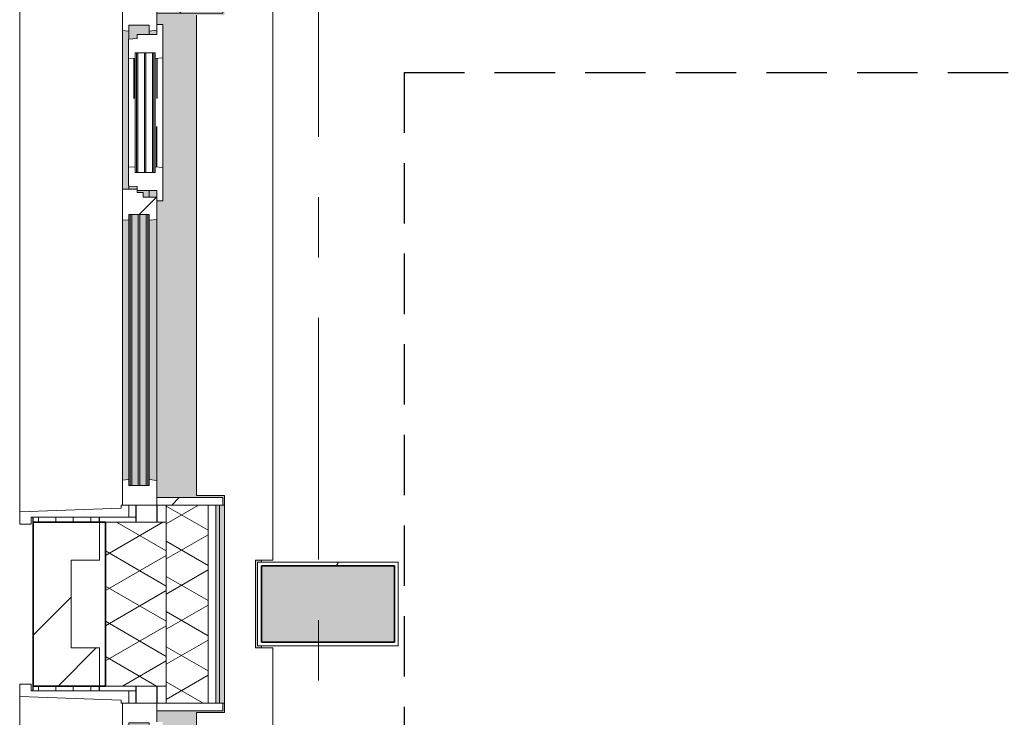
# Model space of a CAD drawing. Extents: x 3165 to 57695, y -7842 to 39081.
# Tile 18 of 248: x 3731 to 6319, y 33697 to 35531. Entities that reach past the tile are written whole.
import ezdxf

# ---------------------------------------------------------------- set-up
doc = ezdxf.new("R2010")
doc.units = 0
doc.header["$LTSCALE"] = 50
for name, pattern in [('HIDDEN2', [4.7625, 3.175, -1.5875]), ('Onderlegger 3e verdieping$0$gestippeld', [6.35, 3.175, -3.175]), ('Onderlegger 3e verdieping$0$stramien', [22.225, 12.7, -3.175, 3.175, -3.175])]:
    doc.linetypes.add(name, pattern=pattern)
doc.layers.get('0').update_dxf_attribs({"linetype": 'CONTINUOUS'})
for name, color, linetype, lineweight in [('Onderlegger 3e verdieping$0$A-GENM', 8, 'CONTINUOUS', 18), ('Onderlegger 3e verdieping$0$A-GLAZ', 8, 'CONTINUOUS', 25), ('Onderlegger 3e verdieping$0$A-GLAZ-GLAS', 8, 'CONTINUOUS', 25), ('Onderlegger 3e verdieping$0$A-WALL', 8, 'CONTINUOUS', 25), ('Onderlegger 3e verdieping$0$A-WALL-PATT', 8, 'CONTINUOUS', 50), ('Onderlegger 3e verdieping$0$I-WALL', 8, 'CONTINUOUS', 25), ('Onderlegger 3e verdieping$0$S-COLS', 8, 'CONTINUOUS', 18), ('Onderlegger 3e verdieping$0$S-GRID', 8, 'CONTINUOUS', 18)]:
    doc.layers.add(name, color=color, linetype=linetype, lineweight=lineweight)
pattern_1 = [(90, (-3255, 18388.203), (-45.688, 3e-15), []), (180, (-3255, 18388.2), (-45.688, -105), [45.688, -45.688])]
pattern_2 = [(315, (-33078.2, 3941.6), (212.132, 212.132), [])]
pattern_3 = [(315, (-34911.53, 3941.6), (212.132, 212.132), [])]

# ---------------------------------------------------------------- blocks, each defined once
blk = doc.blocks.new('Onderlegger 3e verdieping$0$42_KA leemstuc betonkolomafwerking - Type-V75-Plotview 3e Verdieping - schaal 1 op 100')
at = {"layer": 'Onderlegger 3e verdieping$0$A-GENM'}
h = blk.add_hatch(dxfattribs=at)
h.set_pattern_fill('FP_172', color=256, style=0, pattern_type=2)
h.set_pattern_definition([(0, (-4633.6, -34161.87), (406.4, 101.6), [33.528, -271.272, 33.528, -271.272, -1625.6]), (0, (-4633.6, -34161.87), (406.4, 101.6), [-609.6, 33.528, -576.072, 33.528, -271.272, -711.2]), (0, (-4633.6, -34161.87), (406.4, 101.6), [-1524, 33.528, -169.672, 33.528, -474.472]), (120, (-4481.2, -34111.07), (-291.18818, 301.15272), [33.528, -271.272, 33.528, -1896.872]), (120, (-4481.2, -34111.07), (-291.18818, 301.15272), [-338.328, -271.272, 33.528, -576.072, -1016]), (120, (-4481.2, -34111.07), (-291.18818, 301.15272), [-1219.2, 33.528, -271.272, 33.528, -677.672]), (120, (-4481.2, -34111.07), (-291.18818, 301.15272), [-1557.528, -169.672, 33.528, -474.472]), (240, (-4430.4, -33907.87), (-115.21182, -402.75272), [33.528, -271.272, 33.528, -1896.872]), (240, (-4430.4, -33907.87), (-115.21182, -402.75272), [-338.328, -271.272, 33.528, -576.072, -1016]), (240, (-4430.4, -33907.87), (-115.21182, -402.75272), [-1219.2, 33.528, -271.272, 33.528, -677.672]), (240, (-4430.4, -33907.87), (-115.21182, -402.75272), [-1557.528, -169.672, 33.528, -474.472])])
h.paths.add_polyline_path([(-277, -277), (93, -277), (93, -57), (-277, -57)], flags=0)
h.paths.add_polyline_path([(-267, -267), (-267, -67), (83, -67), (83, -267)], flags=0)
for p, q in [((93, -57), (-277, -57)), ((-277, -57), (-277, -277)), ((-267, -67), (83, -67)), ((-267, -267), (-267, -67)), ((83, -67), (83, -267)), ((93, -277), (93, -57)), ((-277, -277), (93, -277)), ((83, -267), (-267, -267))]:
    blk.add_line(p, q, dxfattribs=at)
blk = doc.blocks.new('Onderlegger 3e verdieping$0$31_KA_Houten kozijn metselwerkgevel met draaiend deel verdieping - 31_KA_Houten kozijn metselwerkgevel met draaiend deel verdieping-V181-Plotview 3e Verdieping - schaal 1 op 100')
at = {"layer": 'Onderlegger 3e verdieping$0$A-GLAZ', "lineweight": 18}
h = blk.add_hatch(dxfattribs=at)
h.set_pattern_fill('FP_375', color=256, style=0, pattern_type=2)
h.set_pattern_definition(pattern_2)
h.paths.add_polyline_path([(-706.5, 180.1), (-688.5, 180.1), (-688.5, -76.9), (-656.5, -76.9), (-656.5, -56.9), (-664.2, -56.9), (-673.9, 210.1), (-706.5, 210.1)], flags=0)
h = blk.add_hatch(dxfattribs=at)
h.set_pattern_fill('FP_375', color=256, style=0, pattern_type=2)
h.set_pattern_definition(pattern_2)
h.paths.add_polyline_path([(-656.5, -60), (-656.5, -150), (-591.8, -150), (-589.5, -129.8), (-604.5, -129.8), (-604.5, -77), (-589.5, -77), (-591.1, -60)], flags=0)
h.paths.add_polyline_path([(589.5, -129.8), (591.8, -150), (656.5, -150), (656.5, -60), (591.1, -60), (589.5, -77), (604.5, -77), (603.8, -129.8)], flags=0)
at = {"layer": 'Onderlegger 3e verdieping$0$A-GLAZ'}
h = blk.add_hatch(color=256, dxfattribs=at)
h.paths.add_polyline_path([(-604.5, -80.3), (107, -80.3), (107, -77), (-604.5, -77)], flags=0)
h.paths.add_polyline_path([(-604.5, -126.3), (-604.5, -129.8), (107, -129.8), (107, -126.3), (-595.7, -126.3)], flags=0)
h.paths.add_polyline_path([(-604.5, -84.3), (-604.5, -101.3), (107, -101.3), (107, -84.3), (-591.8, -84.3)], flags=0)
h.paths.add_polyline_path([(-604.5, -122.3), (107, -122.3), (107, -105.3), (-604.5, -105.3)], flags=0)
h.paths.add_polyline_path([(152.5, -129.8), (170, -129.8), (170, -99), (165, -99), (165, -114), (152.5, -114), (152.5, -126.3)], flags=0)
h.paths.add_polyline_path([(174, -99), (180.5, -99), (182.1, -77), (174, -77), (174, -93)], flags=0)
h.paths.add_polyline_path([(567.9, -77), (569.5, -99), (580, -99), (580, -129.8), (604.5, -129.8), (603.8, -77), (569.5, -77)], flags=0)
h = blk.add_hatch(color=256, dxfattribs=at)
h.paths.add_polyline_path([(-591.1, -60), (-589.5, -77), (92, -77), (93.6, -60), (-589.5, -60)], flags=0)
h.paths.add_polyline_path([(174, -60), (174, -77), (589.6, -76), (591.1, -60), (589.5, -60)], flags=0)
blk.add_hatch(color=256, dxfattribs=at).paths.add_polyline_path([(-656.5, -323.5), (-656.5, -328.5), (-631.5, -328.5), (-631.5, -255), (631.5, -255), (631.5, -328.5), (656.5, -328.5), (656.5, -323.5), (636.5, -323.5), (636.5, -150), (607, -150), (607, -166), (143, -166), (143, -150), (-636.5, -150), (-636.5, -323.5)], flags=0)
h = blk.add_hatch(color=256, dxfattribs=at)
h.paths.add_polyline_path([(-591.8, -150), (94.3, -150), (92, -129.8), (-589.5, -129.8)], flags=0)
h.paths.add_polyline_path([(152.5, -129.8), (152.5, -150), (170, -150), (170, -129.8)], flags=0)
h.paths.add_polyline_path([(580, -129.8), (580, -150), (591.8, -150), (589.5, -129.8)], flags=0)
at = {"layer": 'Onderlegger 3e verdieping$0$A-GLAZ', "lineweight": 18}
for p, q in [((-706.5, 210.1), (-673.9, 210.1)), ((-706.5, 180.1), (-706.5, 210.1)), ((-673.9, 210.1), (-664.2, -56.9)), ((-673.9, 210.1), (673.9, 210.1)), ((673.9, 210.1), (664.2, -56.9)), ((706.5, 210.1), (673.9, 210.1)), ((706.5, 180.1), (706.5, 210.1)), ((-688.5, 180.1), (-706.5, 180.1)), ((-688.5, -76.9), (-688.5, 180.1)), ((688.5, -76.9), (688.5, 180.1)), ((688.5, 180.1), (706.5, 180.1)), ((-656.5, -76.9), (-688.5, -76.9)), ((-688.5, -76.9), (-688.5, -94.9)), ((-664.2, -56.9), (-656.5, -56.9)), ((-656.5, -56.9), (-656.5, -76.9)), ((-656.5, -150), (-656.5, -60)), ((-656.5, -60), (-591.1, -60)), ((-604.5, -77), (-604.5, -80.3)), ((-589.5, -77), (-604.5, -77)), ((-591.1, -60), (93.6, -60)), ((-591.1, -60), (-589.5, -77)), ((92, -77), (-589.5, -77)), ((92, -77), (93.6, -60)), ((107, -77), (92, -77)), ((93.6, -60), (174, -60)), ((107, -80.3), (107, -77)), ((174, -60), (174, -99)), ((174, -60), (591.1, -60)), ((182.1, -77), (174, -77)), ((589.5, -77), (567.9, -77)), ((589.5, -77), (591.1, -60)), ((604.5, -77), (589.5, -77)), ((591.1, -60), (656.5, -60)), ((604.5, -129.8), (604.5, -77)), ((664.2, -56.9), (656.5, -56.9)), ((656.5, -56.9), (656.5, -76.9)), ((656.5, -60), (656.5, -150)), ((656.5, -76.9), (688.5, -76.9)), ((688.5, -94.9), (688.5, -76.9)), ((-604.5, -84.3), (-604.5, -101.3)), ((107, -101.3), (107, -84.3)), ((165, -99), (165, -114)), ((170, -99), (165, -99)), ((-604.5, -105.3), (-604.5, -122.3)), ((-604.5, -126.3), (-604.5, -129.8)), ((107, -122.3), (107, -105.3)), ((107, -129.8), (107, -126.3)), ((152.5, -114), (152.5, -150)), ((165, -114), (152.5, -114)), ((-656.5, -150), (-636.5, -150)), ((-656.5, -323.5), (-656.5, -150)), ((-591.8, -150), (-656.5, -150)), ((-636.5, -150), (-636.5, -323.5)), ((-604.5, -129.8), (-589.5, -129.8)), ((-589.5, -129.8), (-591.8, -150)), ((94.3, -150), (-591.8, -150)), ((-589.5, -129.8), (92, -129.8)), ((92, -129.8), (107, -129.8)), ((94.3, -150), (92, -129.8)), ((143, -150), (94.3, -150)), ((152.5, -129.8), (170, -129.8)), ((580, -129.8), (589.5, -129.8)), ((589.5, -129.8), (604.5, -129.8)), ((591.8, -150), (589.5, -129.8)), ((656.5, -150), (607, -150)), ((636.5, -150), (656.5, -150)), ((636.5, -323.5), (636.5, -150)), ((656.5, -150), (656.5, -323.5)), ((-636.5, -323.5), (-656.5, -323.5)), ((-656.5, -328.5), (-656.5, -323.5)), ((656.5, -323.5), (636.5, -323.5)), ((656.5, -323.5), (656.5, -328.5))]:
    blk.add_line(p, q, dxfattribs=at)
blk = doc.blocks.new('Onderlegger 3e verdieping$0$31_KA_Houten kozijn metselwerkgevel met draaiend deel verdieping - 31_KA_Houten kozijn metselwerkgevel met draaiend deel verdieping-V182-Plotview 3e Verdieping - schaal 1 op 100')
at = {"layer": 'Onderlegger 3e verdieping$0$A-GLAZ', "lineweight": 18}
h = blk.add_hatch(dxfattribs=at)
h.set_pattern_fill('FP_376', color=256, style=0, pattern_type=2)
h.set_pattern_definition(pattern_3)
h.paths.add_polyline_path([(656.5, -68), (656.5, -76.9), (688.5, -76.9), (688.5, 180.1), (706.5, 180.1), (706.5, 210.1), (673.9, 210.1), (664.2, -56.9), (656.5, -56.9)], flags=0)
at = {"layer": 'Onderlegger 3e verdieping$0$A-GLAZ'}
h = blk.add_hatch(color=256, dxfattribs=at)
h.paths.add_polyline_path([(-604.5, -126.3), (-604.5, -129.8), (107, -129.8), (107, -126.3), (-595.7, -126.3)], flags=0)
h.paths.add_polyline_path([(-604.5, -105.3), (-604.5, -122.3), (107, -122.3), (107, -105.3), (-591.8, -105.3)], flags=0)
h.paths.add_polyline_path([(-604.5, -101.3), (107, -101.3), (107, -84.3), (-604.5, -84.3)], flags=0)
h.paths.add_polyline_path([(-604.5, -80.3), (107, -80.3), (107, -77), (-604.5, -77)], flags=0)
h.paths.add_polyline_path([(152.5, -129.8), (170, -129.8), (170, -99), (165, -99), (165, -114), (152.5, -114), (152.5, -126.3)], flags=0)
h.paths.add_polyline_path([(174, -80.3), (174, -99), (180.5, -99), (182.1, -77), (174, -77)], flags=0)
h.paths.add_polyline_path([(567.9, -77), (569.5, -99), (580, -99), (580, -129.8), (604.5, -129.8), (604.5, -77), (569.5, -77)], flags=0)
h = blk.add_hatch(color=256, dxfattribs=at)
h.paths.add_polyline_path([(-591.1, -60), (-589.5, -77), (92.1, -76), (93.6, -60), (-589.5, -60)], flags=0)
h.paths.add_polyline_path([(174, -60), (174, -77), (589.6, -76), (591.1, -60), (502.6, -60)], flags=0)
at = {"layer": 'Onderlegger 3e verdieping$0$A-GLAZ', "lineweight": 18}
h = blk.add_hatch(dxfattribs=at)
h.set_pattern_fill('FP_376', color=256, style=0, pattern_type=2)
h.set_pattern_definition(pattern_3)
h.paths.add_polyline_path([(92, -77), (107, -77), (107, -129.8), (92, -129.8), (94.3, -150), (152.5, -150), (152.5, -114), (165, -114), (165, -99), (174, -99), (174, -60), (93.6, -60), (92.8, -68)], flags=0)
at = {"layer": 'Onderlegger 3e verdieping$0$A-GLAZ'}
blk.add_hatch(color=256, dxfattribs=at).paths.add_polyline_path([(-656.5, -323.5), (-656.5, -328.5), (-631.5, -328.5), (-631.5, -255), (631.5, -255), (631.5, -328.5), (656.5, -328.5), (656.5, -323.5), (636.5, -323.5), (636.5, -150), (607, -150), (607, -166), (143, -166), (143, -150), (-636.5, -150), (-636.5, -323.5)], flags=0)
at = {"layer": 'Onderlegger 3e verdieping$0$A-GLAZ', "lineweight": 18}
h = blk.add_hatch(dxfattribs=at)
h.set_pattern_fill('FP_376', color=256, style=0, pattern_type=2)
h.set_pattern_definition(pattern_3)
h.paths.add_polyline_path([(-656.5, -323.5), (-636.5, -323.5), (-636.5, -150), (-656.5, -150)], flags=0)
h.paths.add_polyline_path([(636.5, -150), (636.5, -323.5), (656.5, -323.5), (656.5, -150)], flags=0)
at = {"layer": 'Onderlegger 3e verdieping$0$A-GLAZ'}
h = blk.add_hatch(color=256, dxfattribs=at)
h.paths.add_polyline_path([(-591.8, -150), (94.3, -150), (92, -129.8), (-589.5, -129.8)], flags=0)
h.paths.add_polyline_path([(152.5, -145.8), (152.5, -150), (170, -150), (170, -129.8), (152.5, -129.8), (152.5, -145.4)], flags=0)
h.paths.add_polyline_path([(580, -150), (591.8, -150), (589.5, -129.8), (580, -129.8), (580, -145.8)], flags=0)
at = {"layer": 'Onderlegger 3e verdieping$0$A-GLAZ', "lineweight": 18}
for p, q in [((-706.5, 210.1), (-673.9, 210.1)), ((-706.5, 180.1), (-706.5, 210.1)), ((-673.9, 210.1), (-664.2, -56.9)), ((-673.9, 210.1), (673.9, 210.1)), ((673.9, 210.1), (664.2, -56.9)), ((706.5, 210.1), (673.9, 210.1)), ((706.5, 180.1), (706.5, 210.1)), ((-688.5, 180.1), (-706.5, 180.1)), ((-688.5, -76.9), (-688.5, 180.1)), ((688.5, -76.9), (688.5, 180.1)), ((688.5, 180.1), (706.5, 180.1)), ((-656.5, -76.9), (-688.5, -76.9)), ((-688.5, -76.9), (-688.5, -94.9)), ((-664.2, -56.9), (-656.5, -56.9)), ((-656.5, -56.9), (-656.5, -76.9)), ((-656.5, -150), (-656.5, -60)), ((-656.5, -60), (-591.1, -60)), ((-604.5, -77), (-604.5, -80.3)), ((-589.5, -77), (-604.5, -77)), ((-591.1, -60), (93.6, -60)), ((-591.1, -60), (-589.5, -77)), ((92, -77), (-589.5, -77)), ((92, -77), (93.6, -60)), ((107, -77), (92, -77)), ((93.6, -60), (174, -60)), ((107, -80.3), (107, -77)), ((174, -60), (174, -99)), ((174, -60), (591.1, -60)), ((182.1, -77), (174, -77)), ((589.5, -77), (567.9, -77)), ((589.5, -77), (591.1, -60)), ((604.5, -77), (589.5, -77)), ((591.1, -60), (656.5, -60)), ((604.5, -129.8), (604.5, -77)), ((664.2, -56.9), (656.5, -56.9)), ((656.5, -56.9), (656.5, -76.9)), ((656.5, -60), (656.5, -150)), ((656.5, -76.9), (688.5, -76.9)), ((688.5, -94.9), (688.5, -76.9)), ((-604.5, -84.3), (-604.5, -101.3)), ((107, -101.3), (107, -84.3)), ((165, -99), (165, -114)), ((170, -99), (165, -99)), ((-604.5, -105.3), (-604.5, -122.3)), ((-604.5, -126.3), (-604.5, -129.8)), ((107, -122.3), (107, -105.3)), ((107, -129.8), (107, -126.3)), ((152.5, -114), (152.5, -150)), ((165, -114), (152.5, -114)), ((-656.5, -150), (-636.5, -150)), ((-656.5, -323.5), (-656.5, -150)), ((-591.8, -150), (-656.5, -150)), ((-636.5, -150), (-636.5, -323.5)), ((-604.5, -129.8), (-589.5, -129.8)), ((-589.5, -129.8), (-591.8, -150)), ((94.3, -150), (-591.8, -150)), ((-589.5, -129.8), (92, -129.8)), ((92, -129.8), (107, -129.8)), ((94.3, -150), (92, -129.8)), ((143, -150), (94.3, -150)), ((152.5, -129.8), (170, -129.8)), ((580, -129.8), (589.5, -129.8)), ((589.5, -129.8), (604.5, -129.8)), ((591.8, -150), (589.5, -129.8)), ((656.5, -150), (607, -150)), ((636.5, -150), (656.5, -150)), ((636.5, -323.5), (636.5, -150)), ((656.5, -150), (656.5, -323.5)), ((-636.5, -323.5), (-656.5, -323.5)), ((-656.5, -328.5), (-656.5, -323.5)), ((656.5, -323.5), (636.5, -323.5)), ((656.5, -323.5), (656.5, -328.5))]:
    blk.add_line(p, q, dxfattribs=at)
blk = doc.blocks.new('Onderlegger 3e verdieping$0$31_KA_Houten kozijn metselwerkgevel triple glas - Type-9950180-Plotview 3e Verdieping - schaal 1 op 100')
at = {"layer": 'Onderlegger 3e verdieping$0$A-GLAZ'}
for points in [[(0, 46), (0, 42), (711.5, 42), (711.5, 46), (10.3, 46)], [(0, 25), (0, 21), (711.5, 21), (711.5, 25), (10.3, 25)], [(0, 4), (0, 0), (711.5, 0), (711.5, 4), (10.3, 4)]]:
    blk.add_hatch(color=256, dxfattribs=at).paths.add_polyline_path(points, flags=0)
at = {"layer": 'Onderlegger 3e verdieping$0$A-GLAZ', "lineweight": 18}
for p, q in [((0, 46), (711.5, 46)), ((0, 42), (0, 46)), ((711.5, 42), (0, 42)), ((711.5, 46), (711.5, 42)), ((0, 25), (711.5, 25)), ((0, 21), (0, 25)), ((711.5, 21), (0, 21)), ((0, 4), (711.5, 4)), ((0, 0), (0, 4)), ((711.5, 0), (0, 0)), ((711.5, 25), (711.5, 21)), ((711.5, 4), (711.5, 0))]:
    blk.add_line(p, q, dxfattribs=at)
blk = doc.blocks.new('Onderlegger 3e verdieping$0$31_KA_Houten kozijn draaiend deel metselwerkgevel - Type-11561872-Plotview 3e Verdieping - schaal 1 op 100')
at = {"layer": 'Onderlegger 3e verdieping$0$A-GLAZ-GLAS', "lineweight": 18}
h = blk.add_hatch(dxfattribs=at)
h.set_pattern_fill('FP_377', color=256, style=0, pattern_type=2)
h.set_pattern_definition([(315, (-35081.5, 4091.6), (707.107, 707.107), []), (45, (-35081.5, 4091.6), (-707.107, 707.107), [])])
h.paths.add_polyline_path([(-27, -16), (60.7, -16), (63, 4.2), (48, 4.2), (48, 57), (63, 57), (61.4, 74), (12.2, 74), (10.5, 51), (0, 51), (0, 0), (-27, 0)], flags=0)
h.paths.add_polyline_path([(347, 57), (362, 57), (362, 4.2), (347, 4.2), (349.3, -16), (437, -16), (437, 0), (410, 0), (410, 51), (399.5, 51), (397.8, 74), (348.6, 74)], flags=0)
at = {"layer": 'Onderlegger 3e verdieping$0$A-GLAZ', "lineweight": 18}
for p, q in [((10.5, 51), (12.2, 74)), ((12.2, 74), (61.4, 74)), ((48, 57), (48, 53.5)), ((63, 57), (48, 57)), ((61.4, 74), (63, 57)), ((61.4, 74), (348.6, 74)), ((347, 57), (63, 57)), ((347, 57), (348.6, 74)), ((362, 57), (347, 57)), ((348.6, 74), (397.8, 74)), ((362, 53.5), (362, 57)), ((397.8, 74), (399.5, 51)), ((0, 51), (10.5, 51)), ((0, 0), (0, 51)), ((48, 49.5), (48, 32.5)), ((48, 28.5), (48, 11.5)), ((362, 32.5), (362, 49.5)), ((362, 11.5), (362, 28.5)), ((399.5, 51), (410, 51)), ((410, 51), (410, 0)), ((-27, 0), (0, 0)), ((-27, -16), (-27, 0)), ((48, 7.5), (48, 4.2)), ((48, 4.2), (63, 4.2)), ((63, 4.2), (60.7, -16)), ((63, 4.2), (347, 4.2)), ((347, 4.2), (362, 4.2)), ((349.3, -16), (347, 4.2)), ((362, 4.2), (362, 7.5)), ((410, 0), (437, 0)), ((60.7, -16), (-27, -16)), ((349.3, -16), (60.7, -16)), ((437, -16), (349.3, -16)), ((437, 0), (437, -16))]:
    blk.add_line(p, q, dxfattribs=at)
at = {"layer": 'Onderlegger 3e verdieping$0$A-GLAZ', "linetype": 'Onderlegger 3e verdieping$0$gestippeld'}
blk.add_line((347.3, 60), (241.8, 60), dxfattribs=at)
at = {"layer": 'Onderlegger 3e verdieping$0$A-GLAZ-GLAS'}
for p, q in [((62.5, 0), (168.2, 0)), ((347.5, 0), (241.8, 0))]:
    blk.add_line(p, q, dxfattribs=at)
blk = doc.blocks.new('Onderlegger 3e verdieping$0$31_KA_Houten kozijn metselwerkgevel triple glas - Type-9950181-Plotview 3e Verdieping - schaal 1 op 100')
at = {"layer": 'Onderlegger 3e verdieping$0$A-GLAZ'}
for points in [[(0, 42), (314, 42), (314, 46), (0, 46)], [(0, 21), (314, 21), (314, 25), (0, 25)], [(0, 0), (314, 0), (314, 4), (0, 4)]]:
    blk.add_hatch(color=256, dxfattribs=at).paths.add_polyline_path(points, flags=0)
at = {"layer": 'Onderlegger 3e verdieping$0$A-GLAZ', "lineweight": 18}
for p, q in [((0, 46), (314, 46)), ((0, 42), (0, 46)), ((314, 42), (0, 42)), ((314, 46), (314, 42)), ((0, 25), (314, 25)), ((0, 21), (0, 25)), ((314, 21), (0, 21)), ((0, 4), (314, 4)), ((0, 0), (0, 4)), ((314, 0), (0, 0)), ((314, 25), (314, 21)), ((314, 4), (314, 0))]:
    blk.add_line(p, q, dxfattribs=at)
blk = doc.blocks.new('Onderlegger 3e verdieping$0$vensterbank tweede verdieping2 - vensterbank tweede verdieping-12045771-Plotview 3e Verdieping - schaal 1 op 100')
at = {"layer": 'Onderlegger 3e verdieping$0$A-GLAZ', "lineweight": 18}
for p, q in [((4396.6, 34110), (4396.6, 35713)), ((4196.6, 35543), (4196.6, 34280)), ((4196.6, 34280), (4270.1, 34280)), ((4270.1, 34280), (4270.1, 33709.7)), ((4351.6, 33879.7), (4351.6, 34110)), ((4351.6, 34110), (4396.6, 34110)), ((4396.6, 33879.7), (4351.6, 33879.7)), ((4396.6, 32276.7), (4396.6, 33879.7)), ((4270.1, 33709.7), (4196.6, 33709.7)), ((4196.6, 33709.7), (4196.6, 32446.7))]:
    blk.add_line(p, q, dxfattribs=at)
blk = doc.blocks.new('Onderlegger 3e verdieping')
at = {"layer": 'Onderlegger 3e verdieping$0$A-WALL-PATT', "lineweight": 18}
h = blk.add_hatch(dxfattribs=at)
h.set_pattern_fill('FP_425', color=256, angle=60, style=0, pattern_type=2)
h.set_pattern_definition([(330, (4156.6, 27578.2), (80.0104, 46.182), []), (30, (4156.6, 27485.8), (0.0104, 92.382), [])])
h.paths.add_polyline_path([(4226.6, 18638.2), (4226.6, 18688.2), (4116.6, 18688.2), (4116.6, 18638.2)], flags=0)
h.paths.add_polyline_path([(4116.6, 18948.2), (4226.6, 18948.2), (4226.6, 19588.4), (4116.6, 19588.4), (4116.6, 18958.3)], flags=0)
h.paths.add_polyline_path([(4226.6, 20901.4), (4226.6, 21421.7), (4116.6, 21421.7), (4116.6, 20901.4)], flags=0)
h.paths.add_polyline_path([(4226.6, 22734.7), (4226.6, 23255), (4116.6, 23255), (4116.6, 22734.7)], flags=0)
h.paths.add_polyline_path([(4116.6, 24568), (4226.6, 24568), (4226.6, 25088.4), (4116.6, 25088.4), (4116.6, 24588)], flags=0)
h.paths.add_polyline_path([(4226.6, 26401.4), (4226.6, 26921.7), (4116.6, 26921.7), (4116.6, 26401.4)], flags=0)
h.paths.add_polyline_path([(4226.6, 28234.7), (4226.6, 28755), (4116.6, 28755), (4116.6, 28234.7)], flags=0)
h.paths.add_polyline_path([(4116.6, 30068), (4226.6, 30068), (4226.6, 30588.4), (4116.6, 30588.4), (4116.6, 30217.6)], flags=0)
h.paths.add_polyline_path([(4226.6, 31901.4), (4226.6, 32421.7), (4116.6, 32421.7), (4116.6, 31901.4)], flags=0)
h.paths.add_polyline_path([(4226.6, 33734.7), (4226.6, 34255), (4116.6, 34255), (4116.6, 33734.7)], flags=0)
h.paths.add_polyline_path([(4226.6, 35568), (4226.6, 36228.2), (4116.6, 36228.2), (4116.6, 35568)], flags=0)
h = blk.add_hatch(dxfattribs=at)
h.set_pattern_fill('FP_11', color=256, style=0, pattern_type=2)
h.set_pattern_definition([(0, (0, 0), (406.4, 101.6), [33.528, -271.272, 33.528, -271.272, -1625.6]), (0, (0, 0), (406.4, 101.6), [-609.6, 33.528, -576.072, 33.528, -271.272, -711.2]), (0, (0, 0), (406.4, 101.6), [-1524, 33.528, -169.672, 33.528, -474.472]), (120, (152.4, 50.8), (-291.18818, 301.15272), [33.528, -271.272, 33.528, -271.272, -1625.6]), (120, (152.4, 50.8), (-291.18818, 301.15272), [-609.6, 33.528, -576.072, 33.528, -271.272, -711.2]), (120, (152.4, 50.8), (-291.18818, 301.15272), [-1524, 33.528, -169.672, 33.528, -474.472]), (240, (203.2, 254), (-115.21182, -402.75272), [33.528, -271.272, 33.528, -271.272, -1625.6]), (240, (203.2, 254), (-115.21182, -402.75272), [-609.6, 33.528, -576.072, 33.528, -271.272, -711.2]), (240, (203.2, 254), (-115.21182, -402.75272), [-1524, 33.528, -169.672, 33.528, -474.472])])
h.paths.add_polyline_path([(4256.3, 18948.2), (4256.6, 18948.2), (4256.6, 19588.4), (4246.6, 19588.4), (4246.6, 18948.2)], flags=0)
h.paths.add_polyline_path([(4246.6, 20901.4), (4256.6, 20901.4), (4256.6, 21421.7), (4246.6, 21421.7), (4246.6, 20907)], flags=0)
h.paths.add_polyline_path([(4246.6, 22734.7), (4256.6, 22734.7), (4256.6, 23255), (4246.6, 23255), (4246.6, 22855.8)], flags=0)
h.paths.add_polyline_path([(4256.6, 24568), (4256.6, 25088.4), (4246.6, 25088.4), (4246.6, 24568)], flags=0)
h.paths.add_polyline_path([(4256.6, 26401.4), (4256.6, 26921.7), (4246.6, 26921.7), (4246.6, 26401.4)], flags=0)
h.paths.add_polyline_path([(4246.6, 28234.7), (4256.6, 28234.7), (4256.6, 28755), (4246.6, 28755), (4246.6, 28268.9)], flags=0)
h.paths.add_polyline_path([(4256.6, 30068), (4256.6, 30588.4), (4246.6, 30588.4), (4246.6, 30068)], flags=0)
h.paths.add_polyline_path([(4256.6, 31901.4), (4256.6, 32421.7), (4246.6, 32421.7), (4246.6, 31901.4)], flags=0)
h.paths.add_polyline_path([(4256.6, 33734.7), (4256.6, 34255), (4246.6, 34255), (4246.6, 33734.7)], flags=0)
h.paths.add_polyline_path([(4246.6, 35568), (4256.6, 35568), (4256.6, 36228.2), (4246.6, 36228.2), (4246.6, 35630.7)], flags=0)
h = blk.add_hatch(dxfattribs=at)
h.set_pattern_fill('FP_1', color=256, angle=45, style=0, pattern_type=2)
h.set_pattern_definition([(45, (400, -4e-13), (-565.685, 565.685), []), (45, (600, -6e-13), (-565.685, 565.685), [])])
h.paths.add_polyline_path([(3766.6, 18388.2), (3767.1, 18388.2), (3767.1, 18548.2), (3866.6, 18548.2), (3866.6, 19443.4), (3941.6, 19443.4), (3941.6, 19543.4), (3766.6, 19543.4), (3766.6, 18958.3)], flags=0)
h.paths.add_polyline_path([(3766.6, 20946.4), (3941.6, 20946.4), (3941.6, 21046.4), (3866.6, 21046.4), (3866.6, 21276.7), (3941.6, 21276.7), (3941.6, 21376.7), (3766.6, 21376.7), (3766.6, 21123.6)], flags=0)
h.paths.add_polyline_path([(3766.6, 22779.7), (3941.6, 22779.7), (3941.6, 22879.7), (3866.6, 22879.7), (3866.6, 23110), (3941.6, 23110), (3941.6, 23210), (3766.6, 23210), (3766.6, 22855.8)], flags=0)
h.paths.add_polyline_path([(3941.6, 24613), (3941.6, 24713), (3866.6, 24713), (3866.6, 24943.4), (3941.6, 24943.4), (3941.6, 25043.4), (3766.6, 25043.4), (3766.6, 24613)], flags=0)
h.paths.add_polyline_path([(3941.6, 26446.4), (3941.6, 26546.4), (3866.6, 26546.4), (3866.6, 26776.7), (3941.6, 26776.7), (3941.6, 26876.7), (3766.6, 26876.7), (3766.6, 26446.4)], flags=0)
h.paths.add_polyline_path([(3941.6, 28279.7), (3941.6, 28379.7), (3866.6, 28379.7), (3866.6, 28610), (3941.6, 28610), (3941.6, 28710), (3766.6, 28710), (3766.6, 28279.7)], flags=0)
h.paths.add_polyline_path([(3941.6, 30113), (3941.6, 30213), (3866.6, 30213), (3866.6, 30443.4), (3941.6, 30443.4), (3941.6, 30543.4), (3766.6, 30543.4), (3766.6, 30113)], flags=0)
h.paths.add_polyline_path([(3941.6, 31946.4), (3941.6, 32046.4), (3866.6, 32046.4), (3866.6, 32276.7), (3941.6, 32276.7), (3941.6, 32376.7), (3766.6, 32376.7), (3766.6, 31946.4)], flags=0)
h.paths.add_polyline_path([(3941.6, 33779.7), (3941.6, 33879.7), (3866.6, 33879.7), (3866.6, 34110), (3941.6, 34110), (3941.6, 34210), (3766.6, 34210), (3766.6, 33779.7)], flags=0)
h.paths.add_polyline_path([(3941.6, 35613), (3941.6, 35713), (3866.6, 35713), (3866.6, 35828.2), (3766.6, 35828.2), (3766.6, 35613)], flags=0)
h = blk.add_hatch(dxfattribs=at)
h.set_pattern_fill('FP_4', color=256, angle=60, style=0, pattern_type=2)
h.set_pattern_definition([(330, (3806.6, 27108.2), (80.0104, 46.182), []), (30, (3806.6, 27015.8), (0.0104, 92.382), [])])
h.paths.add_polyline_path([(4116.6, 18388.2), (4116.6, 19543.4), (3956.6, 19543.4), (3956.6, 18388.2)], flags=0)
h.paths.add_polyline_path([(3956.6, 20946.4), (4116.6, 20946.4), (4116.6, 21376.7), (3956.6, 21376.7), (3956.6, 21123.6)], flags=0)
h.paths.add_polyline_path([(3956.6, 22779.7), (4116.6, 22779.7), (4116.6, 23210), (3956.6, 23210), (3956.6, 22855.8)], flags=0)
h.paths.add_polyline_path([(4009.6, 24613), (4116.6, 24613), (4116.6, 25043.4), (3956.6, 25043.4), (3956.6, 24613)], flags=0)
h.paths.add_polyline_path([(3956.6, 26446.4), (4116.6, 26446.4), (4116.6, 26876.7), (3956.6, 26876.7), (3956.6, 26753.2)], flags=0)
h.paths.add_polyline_path([(3956.6, 28279.7), (4116.6, 28279.7), (4116.6, 28710), (3956.6, 28710), (3956.6, 28485.4)], flags=0)
h.paths.add_polyline_path([(4009.6, 30113), (4116.6, 30113), (4116.6, 30543.4), (3956.6, 30543.4), (3956.6, 30113)], flags=0)
h.paths.add_polyline_path([(3956.6, 31946.4), (4116.6, 31946.4), (4116.6, 32376.7), (3956.6, 32376.7), (3956.6, 31949.8)], flags=0)
h.paths.add_polyline_path([(4116.6, 33779.7), (4116.6, 34210), (3956.6, 34210), (3956.6, 33779.7), (4009.6, 33779.7)], flags=0)
h.paths.add_polyline_path([(4116.6, 35613), (4116.6, 35828.2), (3956.6, 35828.2), (3956.6, 35613), (4009.6, 35613)], flags=0)
h = blk.add_hatch(dxfattribs=at)
h.set_pattern_fill('FP_5', color=256, style=0, pattern_type=2)
h.set_pattern_definition(pattern_1)
h.paths.add_polyline_path([(3866.6, 34210), (3941.6, 34210), (3941.6, 34223), (3766.6, 34223), (3766.6, 34210)], flags=0)
h.paths.add_polyline_path([(3866.6, 35600), (3941.6, 35600), (3941.6, 35613), (3766.6, 35613), (3766.6, 35600)], flags=0)
h = blk.add_hatch(dxfattribs=at)
h.set_pattern_fill('FP_5', color=256, style=0, pattern_type=2)
h.set_pattern_definition(pattern_1)
h.paths.add_polyline_path([(3766.6, 32376.7), (3941.6, 32376.7), (3941.6, 32389.7), (3766.6, 32389.7), (3766.6, 32382.8)], flags=0)
h.paths.add_polyline_path([(3936.5, 33766.7), (3941.6, 33766.7), (3941.6, 33779.7), (3766.6, 33779.7), (3766.6, 33766.7), (3866.6, 33766.7)], flags=0)
at = {"layer": 'Onderlegger 3e verdieping$0$S-COLS', "lineweight": 5}
h = blk.add_hatch(color=256, dxfattribs=at)
h.paths.add_polyline_path([(4256.6, 19428.2), (4270.1, 19428.2), (4270.1, 19588.4), (4256.6, 19588.4), (4256.6, 19443.2)], flags=0)
h.paths.add_polyline_path([(4256.6, 20901.4), (4270.1, 20901.4), (4270.1, 21421.7), (4256.6, 21421.7), (4256.6, 20907)], flags=0)
h.paths.add_polyline_path([(4256.6, 22734.7), (4270.1, 22734.7), (4270.1, 23255), (4256.6, 23255), (4256.6, 22779.7)], flags=0)
h.paths.add_polyline_path([(4270.1, 24568), (4270.1, 25088.4), (4256.6, 25088.4), (4256.6, 24568), (4265.1, 24568)], flags=0)
h.paths.add_polyline_path([(4256.6, 26401.4), (4270.1, 26401.4), (4270.1, 26921.7), (4256.6, 26921.7), (4256.6, 26446.4)], flags=0)
h.paths.add_polyline_path([(4270.1, 28234.7), (4270.1, 28755), (4256.6, 28755), (4256.6, 28234.7), (4265.1, 28234.7)], flags=0)
h.paths.add_polyline_path([(4270.1, 30068), (4270.1, 30588.4), (4256.6, 30588.4), (4256.6, 30068), (4265.1, 30068)], flags=0)
h.paths.add_polyline_path([(4270.1, 31901.4), (4270.1, 32421.7), (4256.6, 32421.7), (4256.6, 31901.4), (4265.1, 31901.4)], flags=0)
h.paths.add_polyline_path([(4270.1, 33734.7), (4270.1, 34255), (4256.6, 34255), (4256.6, 33734.7), (4265.1, 33734.7)], flags=0)
h.paths.add_polyline_path([(4270.1, 35568), (4270.1, 35828.2), (4276.6, 35828.2), (4276.6, 35928.2), (4256.6, 35928.2), (4256.6, 35568), (4265.1, 35568)], flags=0)
h = blk.add_hatch(color=256, dxfattribs=at)
h.paths.add_polyline_path([(4351.6, 19428.2), (4356.6, 19428.2), (4356.6, 19438.2), (4366.6, 19438.2), (4366.6, 19443.2), (4351.6, 19443.2), (4351.6, 19438.2)], flags=0)
h.paths.add_polyline_path([(4356.6, 21046.4), (4366.6, 21046.4), (4366.6, 21051.5), (4356.6, 21051.5), (4356.6, 21271.5), (4366.6, 21271.5), (4366.6, 21276.7), (4351.6, 21276.7), (4351.6, 21046.4)], flags=0)
h.paths.add_polyline_path([(4356.6, 22879.7), (4366.6, 22879.7), (4366.6, 22884.9), (4356.6, 22884.9), (4356.6, 23104.9), (4366.6, 23104.9), (4366.6, 23110), (4351.6, 23110), (4351.6, 22879.7)], flags=0)
h.paths.add_polyline_path([(4356.6, 24713), (4366.6, 24713), (4366.6, 24718.2), (4356.6, 24718.2), (4356.6, 24938.2), (4366.6, 24938.2), (4366.6, 24943.4), (4351.6, 24943.4), (4351.6, 24713)], flags=0)
h.paths.add_polyline_path([(4366.6, 26546.4), (4366.6, 26551.5), (4356.6, 26551.5), (4356.6, 26771.5), (4366.6, 26771.5), (4366.6, 26776.7), (4351.6, 26776.7), (4351.6, 26546.4), (4361.6, 26546.4)], flags=0)
h.paths.add_polyline_path([(4351.6, 28379.7), (4366.6, 28379.7), (4366.6, 28384.9), (4356.6, 28384.9), (4356.6, 28604.9), (4366.6, 28604.9), (4366.6, 28610), (4351.6, 28610), (4351.6, 28384.9)], flags=0)
h.paths.add_polyline_path([(4366.6, 30213), (4366.6, 30218.2), (4356.6, 30218.2), (4356.6, 30438.2), (4366.6, 30438.2), (4366.6, 30443.4), (4351.6, 30443.4), (4351.6, 30213), (4361.6, 30213)], flags=0)
h.paths.add_polyline_path([(4366.6, 32046.4), (4366.6, 32051.5), (4356.6, 32051.5), (4356.6, 32271.5), (4366.6, 32271.5), (4366.6, 32276.7), (4351.6, 32276.5), (4351.6, 32046.4), (4361.6, 32046.4)], flags=0)
h.paths.add_polyline_path([(4366.6, 33879.7), (4366.6, 33884.9), (4356.6, 33884.9), (4356.6, 34104.9), (4366.6, 34104.9), (4366.6, 34110), (4351.6, 34110), (4351.6, 33879.7), (4361.6, 33879.7)], flags=0)
h.paths.add_polyline_path([(4351.6, 35713), (4366.6, 35713), (4366.6, 35928.2), (4276.6, 35928.2), (4276.6, 35828.2), (4351.6, 35828.2)], flags=0)
blk.add_hatch(color=256, dxfattribs=at).paths.add_polyline_path([(4716.6, 33895.2), (4716.6, 34095.2), (4366.6, 34095.2), (4366.6, 33895.2)], flags=0)
at = {"layer": 'Onderlegger 3e verdieping$0$A-WALL'}
for p, q in [((4036.5, 34255), (4036.5, 34210)), ((4091.6, 34255), (4091.6, 34210)), ((3766.6, 34210), (3766.6, 34223)), ((3941.6, 34210), (3941.6, 34223)), ((3766.6, 33766.7), (3766.6, 33779.7)), ((3941.6, 33766.7), (3941.6, 33779.7)), ((4036.5, 33779.7), (4036.5, 33734.7)), ((4091.6, 33779.7), (4091.6, 33734.7))]:
    blk.add_line(p, q, dxfattribs=at)
at = {"layer": 'Onderlegger 3e verdieping$0$A-WALL', "lineweight": 35}
for p, q in [((3956.6, 34210), (3766.6, 34210)), ((3766.6, 34210), (3766.6, 33779.7)), ((3956.6, 34210), (3956.6, 33779.7)), ((3766.6, 33779.7), (3956.6, 33779.7))]:
    blk.add_line(p, q, dxfattribs=at)
at = {"layer": 'Onderlegger 3e verdieping$0$A-WALL', "lineweight": 18}
for p, q in [((3941.6, 34110), (3941.6, 34210)), ((4116.6, 34210), (3956.6, 34210)), ((3866.6, 34110), (3866.6, 33879.7)), ((3941.6, 34110), (3866.6, 34110)), ((3866.6, 33879.7), (3941.6, 33879.7)), ((3941.6, 33779.7), (3941.6, 33879.7)), ((3956.6, 33779.7), (4116.6, 33779.7))]:
    blk.add_line(p, q, dxfattribs=at)
at = {"layer": 'Onderlegger 3e verdieping$0$I-WALL', "lineweight": 18}
for p, q in [((4116.6, 34255), (4116.6, 33734.7)), ((4226.6, 34255), (4226.6, 33734.7)), ((4246.6, 34255), (4246.6, 33734.7)), ((4256.6, 33734.7), (4256.6, 34255))]:
    blk.add_line(p, q, dxfattribs=at)
at = {"layer": 'Onderlegger 3e verdieping$0$S-COLS'}
for p, q in [((4366.6, 34104.9), (4366.6, 34110)), ((4366.6, 33879.7), (4366.6, 33884.9))]:
    blk.add_line(p, q, dxfattribs=at)
at = {"layer": 'Onderlegger 3e verdieping$0$S-COLS', "lineweight": 35}
for p, q in [((4716.6, 34095.2), (4366.6, 34095.2)), ((4366.6, 34095.2), (4366.6, 33895.2)), ((4716.6, 33895.2), (4716.6, 34095.2)), ((4366.6, 33895.2), (4716.6, 33895.2))]:
    blk.add_line(p, q, dxfattribs=at)
at = {"layer": 'Onderlegger 3e verdieping$0$S-GRID', "linetype": 'Onderlegger 3e verdieping$0$stramien'}
blk.add_line((4516.6, 38080.6), (4516.6, 16252.6), dxfattribs=at)
at = {"layer": 'Onderlegger 3e verdieping$0$A-GENM'}
blk.add_blockref('Onderlegger 3e verdieping$0$42_KA leemstuc betonkolomafwerking - Type-V75-Plotview 3e Verdieping - schaal 1 op 100', (4633.6, 34161.9), dxfattribs=at)
at = {"layer": 'Onderlegger 3e verdieping$0$A-GLAZ'}
blk.add_blockref('Onderlegger 3e verdieping$0$vensterbank tweede verdieping2 - vensterbank tweede verdieping-12045771-Plotview 3e Verdieping - schaal 1 op 100', (0, 0), dxfattribs=at)
at = {"layer": 'Onderlegger 3e verdieping$0$A-GLAZ', "rotation": 89.99999999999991}
for name, p in [('Onderlegger 3e verdieping$0$31_KA_Houten kozijn metselwerkgevel met draaiend deel verdieping - 31_KA_Houten kozijn metselwerkgevel met draaiend deel verdieping-V182-Plotview 3e Verdieping - schaal 1 op 100', (3941.6, 34911.5)), ('Onderlegger 3e verdieping$0$31_KA_Houten kozijn draaiend deel metselwerkgevel - Type-11561872-Plotview 3e Verdieping - schaal 1 op 100', (4091.6, 35081.5)), ('Onderlegger 3e verdieping$0$31_KA_Houten kozijn metselwerkgevel triple glas - Type-9950181-Plotview 3e Verdieping - schaal 1 op 100', (4084.1, 35129.5)), ('Onderlegger 3e verdieping$0$31_KA_Houten kozijn metselwerkgevel triple glas - Type-9950180-Plotview 3e Verdieping - schaal 1 op 100', (4067.9, 34307)), ('Onderlegger 3e verdieping$0$31_KA_Houten kozijn metselwerkgevel met draaiend deel verdieping - 31_KA_Houten kozijn metselwerkgevel met draaiend deel verdieping-V181-Plotview 3e Verdieping - schaal 1 op 100', (3941.6, 33078.2))]:
    blk.add_blockref(name, p, dxfattribs=at)

msp = doc.modelspace()

# ---------------------------------------------------------------- linework, layer by layer
at = {"color": 8, "linetype": 'HIDDEN2'}
for q in [(53791.6, 35392.2), (4741.6, 19553.2)]:
    msp.add_line((4741.6, 35392.2), q, dxfattribs=at)

# ---------------------------------------------------------------- block references
msp.add_blockref('Onderlegger 3e verdieping', (0, 0))

doc.saveas('drawing.dxf')
